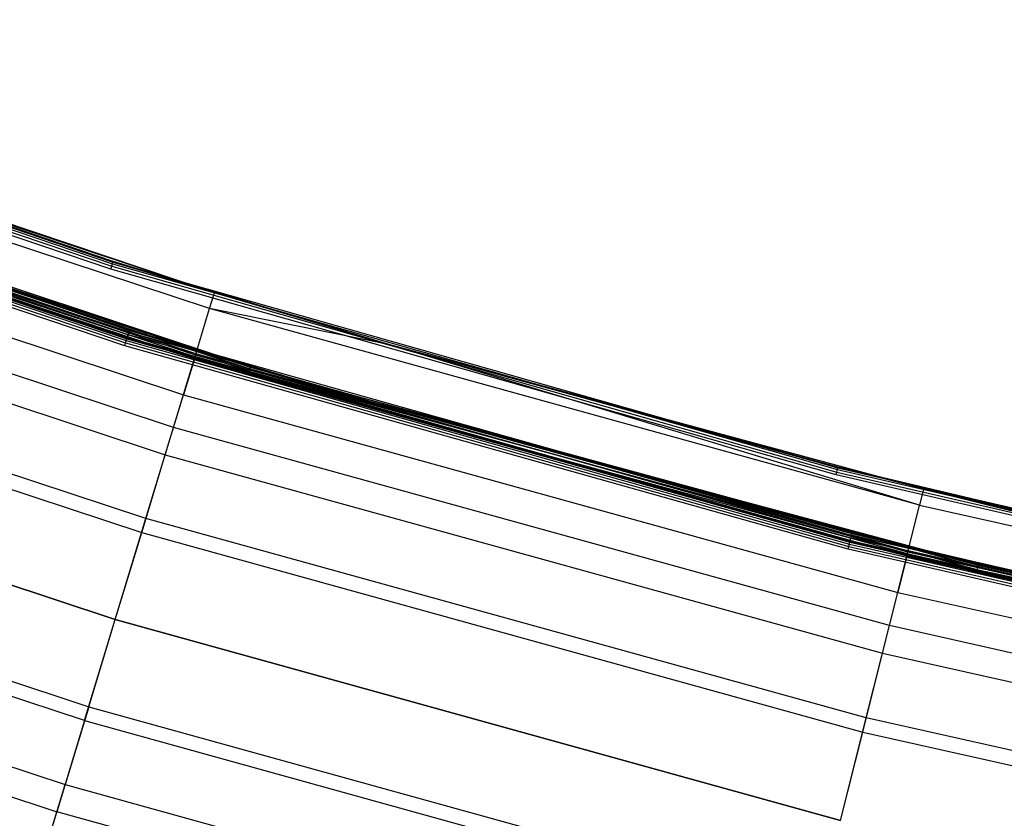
# Model space of a CAD drawing. Extents: x -390 to 397, y -401 to 400.
# Tile 127 of 192: x -113 to -89, y -370 to -350. Entities that reach past the tile are written whole.
import ezdxf

# ---------------------------------------------------------------- set-up
doc = ezdxf.new("R2010")
doc.units = 0
doc.header["$LTSCALE"] = 25.4
doc.layers.get('0').update_dxf_attribs({"linetype": 'CONTINUOUS'})

# ---------------------------------------------------------------- blocks, each defined once
blk = doc.blocks.new('FOURTY_ROUND_VII_ZWIS_STL')
at = {"color": 0}
for p, q in [((-128.48, -350.058, -894.123), (-110.724, -356.075, -894.123)), ((-128.48, -350.058, -894.123), (-110.724, -356.075, -894.123)), ((-110.719, -356.061, -894.2), (-128.475, -350.044, -894.2)), ((-108.199, -356.835, -927.5), (-128.475, -350.044, -894.2)), ((-110.719, -356.061, -894.2), (-128.475, -350.044, -894.2)), ((-108.199, -356.835, -927.5), (-128.475, -350.044, -894.2)), ((-110.779, -356.252, -894), (-128.544, -350.232, -894)), ((-110.779, -356.252, -894), (-128.544, -350.232, -894)), ((-128.517, -350.16, -894.015), (-110.756, -356.178, -894.015)), ((-128.517, -350.16, -894.015), (-110.756, -356.178, -894.015)), ((-128.495, -350.099, -894.059), (-110.737, -356.116, -894.059)), ((-128.495, -350.099, -894.059), (-110.737, -356.116, -894.059)), ((-108.199, -356.835, -927.5), (-125.583, -351.092, -927.5)), ((-108.199, -356.835, -927.5), (-125.583, -351.092, -927.5)), ((-108.32, -357.233, -930.127), (-125.723, -351.484, -930.127)), ((-108.32, -357.233, -930.127), (-125.723, -351.484, -930.127)), ((-128.084, -352.015, -929.178), (-110.373, -357.966, -929.178)), ((-128.084, -352.015, -929.178), (-110.373, -357.966, -929.178)), ((-128.078, -351.999, -902), (-110.368, -357.949, -902)), ((-110.368, -357.949, -927.5), (-128.078, -351.999, -927.5)), ((-110.368, -357.949, -927.5), (-128.078, -351.999, -927.5)), ((-128.078, -351.999, -902), (-110.368, -357.949, -902)), ((-110.368, -357.949, -900.5), (-128.078, -351.999, -900.5)), ((-110.368, -357.949, -900.5), (-128.078, -351.999, -900.5)), ((-128.052, -351.927, -927.485), (-110.345, -357.876, -927.485)), ((-128.052, -351.927, -927.485), (-110.345, -357.876, -927.485)), ((-128.052, -351.927, -902.015), (-110.345, -357.876, -902.015)), ((-128.052, -351.927, -902.015), (-110.345, -357.876, -902.015)), ((-128.052, -351.927, -900.485), (-110.345, -357.876, -900.485)), ((-128.052, -351.927, -900.485), (-110.345, -357.876, -900.485)), ((-128.029, -351.866, -927.441), (-110.326, -357.814, -927.441)), ((-128.029, -351.866, -927.441), (-110.326, -357.814, -927.441)), ((-128.029, -351.866, -902.059), (-110.326, -357.814, -902.059)), ((-128.029, -351.866, -902.059), (-110.326, -357.814, -902.059)), ((-128.029, -351.866, -900.441), (-110.326, -357.814, -900.441)), ((-128.029, -351.866, -900.441), (-110.326, -357.814, -900.441)), ((-128.015, -351.825, -927.377), (-110.313, -357.773, -927.377)), ((-128.015, -351.825, -927.377), (-110.313, -357.773, -927.377)), ((-128.015, -351.825, -902.123), (-110.313, -357.773, -902.123)), ((-128.015, -351.825, -902.123), (-110.313, -357.773, -902.123)), ((-128.015, -351.825, -900.377), (-110.313, -357.773, -900.377)), ((-128.015, -351.825, -900.377), (-110.313, -357.773, -900.377)), ((-110.309, -357.758, -927.3), (-128.009, -351.811, -927.3)), ((-110.309, -357.758, -902.2), (-128.009, -351.811, -902.2)), ((-110.309, -357.758, -927.3), (-128.009, -351.811, -927.3)), ((-110.309, -357.758, -902.2), (-128.009, -351.811, -902.2)), ((-110.309, -357.758, -900.3), (-128.009, -351.811, -900.3)), ((-107.307, -358.67, -895.7), (-128.009, -351.811, -900.3)), ((-110.309, -357.758, -900.3), (-128.009, -351.811, -900.3)), ((-107.307, -358.67, -895.7), (-128.009, -351.811, -900.3)), ((-110.431, -358.156, -929), (-128.152, -352.202, -929)), ((-110.431, -358.156, -929), (-128.152, -352.202, -929)), ((-128.127, -352.135, -929.013), (-110.41, -358.087, -929.013)), ((-128.127, -352.135, -929.013), (-110.41, -358.087, -929.013)), ((-128.106, -352.077, -929.051), (-110.392, -358.028, -929.051)), ((-128.106, -352.077, -929.051), (-110.392, -358.028, -929.051)), ((-128.091, -352.035, -929.108), (-110.379, -357.986, -929.108)), ((-128.091, -352.035, -929.108), (-110.379, -357.986, -929.108)), ((-108.699, -358.483, -929.25), (-126.163, -352.714, -929.25)), ((-126.163, -352.714, -929.25), (-110.373, -357.966, -929.178)), ((-126.163, -352.714, -929.25), (-110.373, -357.966, -929.178)), ((-108.699, -358.483, -929.25), (-126.163, -352.714, -929.25)), ((-108.67, -358.388, -932.496), (-126.13, -352.62, -932.496)), ((-108.67, -358.388, -932.496), (-126.13, -352.62, -932.496)), ((-107.342, -358.789, -895.515), (-125.185, -352.957, -895.515)), ((-107.342, -358.789, -895.515), (-125.185, -352.957, -895.515)), ((-125.164, -352.896, -895.559), (-107.324, -358.726, -895.559)), ((-125.164, -352.896, -895.559), (-107.324, -358.726, -895.559)), ((-107.311, -358.685, -895.623), (-125.149, -352.855, -895.624)), ((-107.311, -358.685, -895.623), (-125.149, -352.855, -895.624)), ((-107.324, -358.726, -895.559), (-125.149, -352.855, -895.624)), ((-107.324, -358.726, -895.559), (-125.149, -352.855, -895.624)), ((-125.144, -352.841, -895.7), (-107.311, -358.685, -895.623)), ((-125.144, -352.841, -895.7), (-107.307, -358.67, -895.7)), ((-125.144, -352.841, -895.7), (-107.311, -358.685, -895.623)), ((-125.144, -352.841, -895.7), (-107.307, -358.67, -895.7)), ((-107.364, -358.862, -895.5), (-125.211, -353.029, -895.5)), ((-107.364, -358.862, -895.5), (-125.211, -353.029, -895.5)), ((-126.477, -353.59, -931.349), (-108.969, -359.374, -931.349)), ((-126.477, -353.59, -931.349), (-108.969, -359.374, -931.349)), ((-109.216, -360.188, -934.377), (-126.763, -354.391, -934.377)), ((-109.216, -360.188, -934.377), (-126.763, -354.391, -934.377)), ((-127.002, -355.059, -933.034), (-109.422, -360.867, -933.034)), ((-127.002, -355.059, -933.034), (-109.422, -360.867, -933.034)), ((-110.779, -356.252, -894), (-110.756, -356.178, -894.015)), ((-110.779, -356.252, -894), (-110.756, -356.178, -894.015)), ((-110.756, -356.178, -894.015), (-110.737, -356.116, -894.059)), ((-110.756, -356.178, -894.015), (-110.737, -356.116, -894.059)), ((-110.756, -356.178, -894.015), (-92.715, -361.297, -894.015)), ((-110.756, -356.178, -894.015), (-92.715, -361.297, -894.015)), ((-110.737, -356.116, -894.059), (-110.724, -356.075, -894.123)), ((-110.737, -356.116, -894.059), (-110.724, -356.075, -894.123)), ((-110.737, -356.116, -894.059), (-92.699, -361.234, -894.059)), ((-110.737, -356.116, -894.059), (-92.699, -361.234, -894.059)), ((-110.719, -356.061, -894.2), (-110.724, -356.075, -894.123)), ((-110.719, -356.061, -894.2), (-110.724, -356.075, -894.123)), ((-103.86, -358.122, -894.2), (-110.724, -356.075, -894.123)), ((-110.724, -356.075, -894.123), (-92.688, -361.192, -894.123)), ((-103.86, -358.122, -894.2), (-110.724, -356.075, -894.123)), ((-110.724, -356.075, -894.123), (-92.688, -361.192, -894.123)), ((-103.86, -358.122, -894.2), (-110.719, -356.061, -894.2)), ((-103.86, -358.122, -927.5), (-110.719, -356.061, -894.2)), ((-103.86, -358.122, -894.2), (-110.719, -356.061, -894.2)), ((-103.86, -358.122, -927.5), (-110.719, -356.061, -894.2)), ((-108.199, -356.835, -927.5), (-110.719, -356.061, -894.2)), ((-108.199, -356.835, -927.5), (-110.719, -356.061, -894.2)), ((-92.734, -361.371, -894), (-110.779, -356.252, -894)), ((-92.734, -361.371, -894), (-110.779, -356.252, -894)), ((-109.904, -362.455, -935.584), (-127.561, -356.622, -935.584)), ((-109.904, -362.455, -935.584), (-127.561, -356.622, -935.584)), ((-108.32, -357.233, -930.127), (-108.199, -356.835, -927.5)), ((-108.32, -357.233, -930.127), (-108.199, -356.835, -927.5)), ((-103.86, -358.122, -927.5), (-108.199, -356.835, -927.5)), ((-103.86, -358.122, -927.5), (-108.199, -356.835, -927.5)), ((-127.683, -356.962, -934.123), (-110.009, -362.801, -934.123)), ((-127.683, -356.962, -934.123), (-110.009, -362.801, -934.123)), ((-108.67, -358.388, -932.496), (-108.32, -357.233, -930.127)), ((-108.67, -358.388, -932.496), (-108.32, -357.233, -930.127)), ((-103.86, -358.122, -927.5), (-108.32, -357.233, -930.127)), ((-103.86, -358.122, -927.5), (-108.32, -357.233, -930.127)), ((-90.656, -362.121, -930.127), (-108.32, -357.233, -930.127)), ((-90.656, -362.121, -930.127), (-108.32, -357.233, -930.127)), ((-110.368, -357.949, -927.5), (-110.345, -357.876, -927.485)), ((-110.368, -357.949, -927.5), (-110.345, -357.876, -927.485)), ((-110.368, -357.949, -902), (-110.345, -357.876, -902.015)), ((-110.368, -357.949, -902), (-110.345, -357.876, -902.015)), ((-110.368, -357.949, -900.5), (-110.345, -357.876, -900.485)), ((-110.368, -357.949, -900.5), (-110.345, -357.876, -900.485)), ((-110.345, -357.876, -927.485), (-110.326, -357.814, -927.441)), ((-110.345, -357.876, -927.485), (-110.326, -357.814, -927.441)), ((-110.326, -357.814, -902.059), (-110.345, -357.876, -902.015)), ((-110.326, -357.814, -902.059), (-110.345, -357.876, -902.015)), ((-110.345, -357.876, -900.485), (-110.326, -357.814, -900.441)), ((-110.345, -357.876, -900.485), (-110.326, -357.814, -900.441)), ((-110.345, -357.876, -927.485), (-92.364, -362.935, -927.485)), ((-110.345, -357.876, -927.485), (-92.364, -362.935, -927.485)), ((-110.345, -357.876, -902.015), (-92.364, -362.935, -902.015)), ((-110.345, -357.876, -902.015), (-92.364, -362.935, -902.015)), ((-110.345, -357.876, -900.485), (-92.364, -362.935, -900.485)), ((-110.345, -357.876, -900.485), (-92.364, -362.935, -900.485)), ((-110.326, -357.814, -927.441), (-110.313, -357.773, -927.377)), ((-110.326, -357.814, -927.441), (-110.313, -357.773, -927.377)), ((-110.313, -357.773, -902.123), (-110.326, -357.814, -902.059)), ((-110.313, -357.773, -902.123), (-110.326, -357.814, -902.059)), ((-110.326, -357.814, -900.441), (-110.313, -357.773, -900.377)), ((-110.326, -357.814, -900.441), (-110.313, -357.773, -900.377)), ((-110.326, -357.814, -927.441), (-92.348, -362.872, -927.441)), ((-110.326, -357.814, -927.441), (-92.348, -362.872, -927.441)), ((-110.326, -357.814, -902.059), (-92.348, -362.872, -902.059)), ((-110.326, -357.814, -902.059), (-92.348, -362.872, -902.059)), ((-110.326, -357.814, -900.441), (-92.348, -362.872, -900.441)), ((-110.326, -357.814, -900.441), (-92.348, -362.872, -900.441)), ((-110.309, -357.758, -927.3), (-110.313, -357.773, -927.377)), ((-110.309, -357.758, -927.3), (-110.313, -357.773, -927.377)), ((-110.309, -357.758, -902.2), (-110.313, -357.773, -902.123)), ((-110.309, -357.758, -902.2), (-110.313, -357.773, -902.123)), ((-110.309, -357.758, -900.3), (-110.313, -357.773, -900.377)), ((-110.309, -357.758, -900.3), (-110.313, -357.773, -900.377)), ((-104.278, -359.563, -927.3), (-110.313, -357.773, -927.377)), ((-110.313, -357.773, -927.377), (-92.337, -362.83, -927.377)), ((-104.278, -359.563, -927.3), (-110.313, -357.773, -927.377)), ((-110.313, -357.773, -927.377), (-92.337, -362.83, -927.377)), ((-110.313, -357.773, -902.123), (-92.337, -362.83, -902.123)), ((-110.313, -357.773, -902.123), (-92.337, -362.83, -902.123)), ((-110.313, -357.773, -902.123), (-104.278, -359.563, -902.2)), ((-110.313, -357.773, -902.123), (-104.278, -359.563, -902.2)), ((-104.278, -359.563, -900.3), (-110.313, -357.773, -900.377)), ((-110.313, -357.773, -900.377), (-92.337, -362.83, -900.377)), ((-104.278, -359.563, -900.3), (-110.313, -357.773, -900.377)), ((-110.313, -357.773, -900.377), (-92.337, -362.83, -900.377)), ((-104.278, -359.563, -927.3), (-110.309, -357.758, -927.3)), ((-104.278, -359.563, -902.2), (-110.309, -357.758, -902.2)), ((-110.309, -357.758, -902.2), (-110.309, -357.758, -927.3)), ((-104.278, -359.563, -927.3), (-110.309, -357.758, -927.3)), ((-110.309, -357.758, -902.2), (-110.309, -357.758, -927.3)), ((-104.278, -359.563, -902.2), (-110.309, -357.758, -902.2)), ((-104.278, -359.563, -900.3), (-110.309, -357.758, -900.3)), ((-104.278, -359.563, -895.7), (-110.309, -357.758, -900.3)), ((-104.278, -359.563, -900.3), (-110.309, -357.758, -900.3)), ((-104.278, -359.563, -895.7), (-110.309, -357.758, -900.3)), ((-107.307, -358.67, -895.7), (-110.309, -357.758, -900.3)), ((-107.307, -358.67, -895.7), (-110.309, -357.758, -900.3)), ((-110.431, -358.156, -929), (-110.41, -358.087, -929.013)), ((-110.431, -358.156, -929), (-110.41, -358.087, -929.013)), ((-110.41, -358.087, -929.013), (-110.392, -358.028, -929.051)), ((-110.41, -358.087, -929.013), (-110.392, -358.028, -929.051)), ((-110.41, -358.087, -929.013), (-92.419, -363.149, -929.013)), ((-110.41, -358.087, -929.013), (-92.419, -363.149, -929.013)), ((-110.392, -358.028, -929.051), (-110.379, -357.986, -929.108)), ((-110.392, -358.028, -929.051), (-110.379, -357.986, -929.108)), ((-110.392, -358.028, -929.051), (-92.403, -363.089, -929.051)), ((-110.392, -358.028, -929.051), (-92.403, -363.089, -929.051)), ((-110.379, -357.986, -929.108), (-110.373, -357.966, -929.178)), ((-110.379, -357.986, -929.108), (-110.373, -357.966, -929.178)), ((-110.379, -357.986, -929.108), (-92.392, -363.046, -929.108)), ((-110.379, -357.986, -929.108), (-92.392, -363.046, -929.108)), ((-110.373, -357.966, -929.178), (-92.387, -363.026, -929.178)), ((-108.699, -358.483, -929.25), (-110.373, -357.966, -929.178)), ((-108.699, -358.483, -929.25), (-110.373, -357.966, -929.178)), ((-110.373, -357.966, -929.178), (-92.387, -363.026, -929.178)), ((-110.368, -357.949, -902), (-92.383, -363.009, -902)), ((-92.383, -363.009, -927.5), (-110.368, -357.949, -927.5)), ((-92.383, -363.009, -927.5), (-110.368, -357.949, -927.5)), ((-110.368, -357.949, -902), (-92.383, -363.009, -902)), ((-92.383, -363.009, -900.5), (-110.368, -357.949, -900.5)), ((-92.383, -363.009, -900.5), (-110.368, -357.949, -900.5)), ((-92.688, -361.192, -894.123), (-103.86, -358.122, -894.2)), ((-92.684, -361.178, -894.2), (-103.86, -358.122, -894.2)), ((-92.688, -361.192, -894.123), (-103.86, -358.122, -894.2)), ((-90.554, -361.718, -927.5), (-103.86, -358.122, -894.2)), ((-92.684, -361.178, -894.2), (-103.86, -358.122, -894.2)), ((-90.554, -361.718, -927.5), (-103.86, -358.122, -894.2)), ((-90.554, -361.718, -927.5), (-103.86, -358.122, -927.5)), ((-103.86, -358.122, -927.5), (-103.86, -358.122, -894.2)), ((-103.86, -358.122, -927.5), (-103.86, -358.122, -894.2)), ((-90.554, -361.718, -927.5), (-103.86, -358.122, -927.5)), ((-90.656, -362.121, -930.127), (-103.86, -358.122, -927.5)), ((-90.656, -362.121, -930.127), (-103.86, -358.122, -927.5)), ((-92.436, -363.219, -929), (-110.431, -358.156, -929)), ((-92.436, -363.219, -929), (-110.431, -358.156, -929)), ((-109.216, -360.188, -934.377), (-108.67, -358.388, -932.496)), ((-109.216, -360.188, -934.377), (-108.67, -358.388, -932.496)), ((-90.949, -363.292, -932.496), (-108.67, -358.388, -932.496)), ((-90.949, -363.292, -932.496), (-108.67, -358.388, -932.496)), ((-108.699, -358.483, -929.25), (-108.969, -359.374, -931.349)), ((-108.699, -358.483, -929.25), (-108.969, -359.374, -931.349)), ((-90.973, -363.388, -929.25), (-108.699, -358.483, -929.25)), ((-108.699, -358.483, -929.25), (-92.387, -363.026, -929.178)), ((-108.699, -358.483, -929.25), (-92.387, -363.026, -929.178)), ((-90.973, -363.388, -929.25), (-108.699, -358.483, -929.25)), ((-107.342, -358.789, -895.515), (-107.364, -358.862, -895.5)), ((-107.342, -358.789, -895.515), (-107.364, -358.862, -895.5)), ((-89.248, -363.793, -895.5), (-107.364, -358.862, -895.5)), ((-89.248, -363.793, -895.5), (-107.364, -358.862, -895.5)), ((-107.342, -358.789, -895.515), (-107.324, -358.726, -895.559)), ((-107.342, -358.789, -895.515), (-107.324, -358.726, -895.559)), ((-107.342, -358.789, -895.515), (-89.23, -363.719, -895.515)), ((-107.342, -358.789, -895.515), (-89.23, -363.719, -895.515)), ((-107.311, -358.685, -895.623), (-107.324, -358.726, -895.559)), ((-107.311, -358.685, -895.623), (-107.324, -358.726, -895.559)), ((-89.214, -363.656, -895.559), (-107.324, -358.726, -895.559)), ((-89.214, -363.656, -895.559), (-107.324, -358.726, -895.559)), ((-107.307, -358.67, -895.7), (-107.311, -358.685, -895.623)), ((-107.307, -358.67, -895.7), (-107.311, -358.685, -895.623)), ((-107.311, -358.685, -895.623), (-89.204, -363.613, -895.624)), ((-89.214, -363.656, -895.559), (-107.311, -358.685, -895.623)), ((-89.214, -363.656, -895.559), (-107.311, -358.685, -895.623)), ((-104.278, -359.563, -895.7), (-107.311, -358.685, -895.623)), ((-104.278, -359.563, -895.7), (-107.311, -358.685, -895.623)), ((-107.311, -358.685, -895.623), (-89.204, -363.613, -895.624)), ((-107.307, -358.67, -895.7), (-104.278, -359.563, -895.7)), ((-107.307, -358.67, -895.7), (-104.278, -359.563, -895.7)), ((-110.666, -364.969, -936), (-128.446, -359.095, -936)), ((-110.666, -364.969, -936), (-128.446, -359.095, -936)), ((-128.446, -359.095, -934.5), (-110.666, -364.969, -934.5)), ((-128.446, -359.095, -934.5), (-110.666, -364.969, -934.5)), ((-109.422, -360.867, -933.034), (-108.969, -359.374, -931.349)), ((-109.422, -360.867, -933.034), (-108.969, -359.374, -931.349)), ((-108.969, -359.374, -931.349), (-91.199, -364.291, -931.349)), ((-108.969, -359.374, -931.349), (-91.199, -364.291, -931.349)), ((-104.278, -359.563, -895.7), (-89.204, -363.613, -895.624)), ((-104.278, -359.563, -895.7), (-89.204, -363.613, -895.624)), ((-104.278, -359.563, -895.7), (-89.2, -363.599, -895.7)), ((-92.334, -362.816, -927.3), (-104.278, -359.563, -927.3)), ((-104.278, -359.563, -927.3), (-92.337, -362.83, -927.377)), ((-104.278, -359.563, -927.3), (-92.337, -362.83, -927.377)), ((-92.334, -362.816, -902.2), (-104.278, -359.563, -902.2)), ((-104.278, -359.563, -902.2), (-104.278, -359.563, -927.3)), ((-92.334, -362.816, -927.3), (-104.278, -359.563, -927.3)), ((-104.278, -359.563, -902.2), (-104.278, -359.563, -927.3)), ((-104.278, -359.563, -902.2), (-92.337, -362.83, -902.123)), ((-104.278, -359.563, -902.2), (-92.337, -362.83, -902.123)), ((-92.334, -362.816, -902.2), (-104.278, -359.563, -902.2)), ((-92.334, -362.816, -900.3), (-104.278, -359.563, -900.3)), ((-104.278, -359.563, -900.3), (-92.337, -362.83, -900.377)), ((-104.278, -359.563, -900.3), (-92.337, -362.83, -900.377)), ((-89.2, -363.599, -895.7), (-104.278, -359.563, -900.3)), ((-92.334, -362.816, -900.3), (-104.278, -359.563, -900.3)), ((-89.2, -363.599, -895.7), (-104.278, -359.563, -900.3)), ((-104.278, -359.563, -895.7), (-89.2, -363.599, -895.7)), ((-104.278, -359.563, -895.7), (-104.278, -359.563, -900.3)), ((-104.278, -359.563, -895.7), (-104.278, -359.563, -900.3)), ((-109.904, -362.455, -935.584), (-109.216, -360.188, -934.377)), ((-109.904, -362.455, -935.584), (-109.216, -360.188, -934.377)), ((-91.406, -365.117, -934.377), (-109.216, -360.188, -934.377)), ((-91.406, -365.117, -934.377), (-109.216, -360.188, -934.377)), ((-110.009, -362.801, -934.123), (-109.422, -360.867, -933.034)), ((-110.009, -362.801, -934.123), (-109.422, -360.867, -933.034)), ((-109.422, -360.867, -933.034), (-91.578, -365.805, -933.034)), ((-109.422, -360.867, -933.034), (-91.578, -365.805, -933.034)), ((-129.209, -361.228, -934.123), (-111.324, -367.136, -934.123)), ((-129.209, -361.228, -934.123), (-111.324, -367.136, -934.123)), ((-92.734, -361.371, -894), (-92.715, -361.297, -894.015)), ((-92.734, -361.371, -894), (-92.715, -361.297, -894.015)), ((-92.715, -361.297, -894.015), (-92.699, -361.234, -894.059)), ((-92.715, -361.297, -894.015), (-92.699, -361.234, -894.059)), ((-92.715, -361.297, -894.015), (-74.439, -365.503, -894.015)), ((-92.715, -361.297, -894.015), (-74.439, -365.503, -894.015)), ((-92.699, -361.234, -894.059), (-92.688, -361.192, -894.123)), ((-92.699, -361.234, -894.059), (-92.688, -361.192, -894.123)), ((-92.699, -361.234, -894.059), (-74.426, -365.439, -894.059)), ((-92.699, -361.234, -894.059), (-74.426, -365.439, -894.059)), ((-92.684, -361.178, -894.2), (-92.688, -361.192, -894.123)), ((-92.684, -361.178, -894.2), (-92.688, -361.192, -894.123)), ((-78.332, -364.562, -894.2), (-92.688, -361.192, -894.123)), ((-92.688, -361.192, -894.123), (-74.418, -365.397, -894.123)), ((-78.332, -364.562, -894.2), (-92.688, -361.192, -894.123)), ((-92.688, -361.192, -894.123), (-74.418, -365.397, -894.123)), ((-78.332, -364.562, -894.2), (-92.684, -361.178, -894.2)), ((-78.332, -364.562, -927.5), (-92.684, -361.178, -894.2)), ((-78.332, -364.562, -894.2), (-92.684, -361.178, -894.2)), ((-78.332, -364.562, -927.5), (-92.684, -361.178, -894.2)), ((-90.554, -361.718, -927.5), (-92.684, -361.178, -894.2)), ((-90.554, -361.718, -927.5), (-92.684, -361.178, -894.2)), ((-111.429, -367.482, -935.584), (-129.331, -361.568, -935.584)), ((-111.429, -367.482, -935.584), (-129.331, -361.568, -935.584)), ((-74.455, -365.578, -894), (-92.734, -361.371, -894)), ((-74.455, -365.578, -894), (-92.734, -361.371, -894)), ((-90.554, -361.718, -927.5), (-90.656, -362.121, -930.127)), ((-90.554, -361.718, -927.5), (-90.656, -362.121, -930.127)), ((-78.332, -364.562, -927.5), (-90.554, -361.718, -927.5)), ((-90.554, -361.718, -927.5), (-72.773, -366.137, -930.127)), ((-90.554, -361.718, -927.5), (-72.773, -366.137, -930.127)), ((-78.332, -364.562, -927.5), (-90.554, -361.718, -927.5)), ((-90.949, -363.292, -932.496), (-90.656, -362.121, -930.127)), ((-90.949, -363.292, -932.496), (-90.656, -362.121, -930.127)), ((-90.656, -362.121, -930.127), (-72.773, -366.137, -930.127)), ((-90.656, -362.121, -930.127), (-72.773, -366.137, -930.127)), ((-110.666, -364.969, -936), (-109.904, -362.455, -935.584)), ((-110.666, -364.969, -936), (-109.904, -362.455, -935.584)), ((-91.982, -367.415, -935.584), (-109.904, -362.455, -935.584)), ((-91.982, -367.415, -935.584), (-109.904, -362.455, -935.584)), ((-110.666, -364.969, -934.5), (-110.009, -362.801, -934.123)), ((-110.666, -364.969, -934.5), (-110.009, -362.801, -934.123)), ((-110.009, -362.801, -934.123), (-92.069, -367.766, -934.123)), ((-110.009, -362.801, -934.123), (-92.069, -367.766, -934.123)), ((-92.392, -363.046, -929.108), (-92.387, -363.026, -929.178)), ((-92.392, -363.046, -929.108), (-92.387, -363.026, -929.178)), ((-92.387, -363.026, -929.178), (-74.172, -367.184, -929.178)), ((-90.973, -363.388, -929.25), (-92.387, -363.026, -929.178)), ((-90.973, -363.388, -929.25), (-92.387, -363.026, -929.178)), ((-92.387, -363.026, -929.178), (-74.172, -367.184, -929.178)), ((-92.383, -363.009, -927.5), (-92.364, -362.935, -927.485)), ((-92.383, -363.009, -927.5), (-92.364, -362.935, -927.485)), ((-92.383, -363.009, -902), (-92.364, -362.935, -902.015)), ((-92.383, -363.009, -902), (-92.364, -362.935, -902.015)), ((-92.383, -363.009, -900.5), (-92.364, -362.935, -900.485)), ((-92.383, -363.009, -900.5), (-92.364, -362.935, -900.485)), ((-92.383, -363.009, -902), (-74.168, -367.167, -902)), ((-74.168, -367.167, -927.5), (-92.383, -363.009, -927.5)), ((-74.168, -367.167, -927.5), (-92.383, -363.009, -927.5)), ((-92.383, -363.009, -902), (-74.168, -367.167, -902)), ((-74.168, -367.167, -900.5), (-92.383, -363.009, -900.5)), ((-74.168, -367.167, -900.5), (-92.383, -363.009, -900.5)), ((-92.364, -362.935, -927.485), (-92.348, -362.872, -927.441)), ((-92.364, -362.935, -927.485), (-92.348, -362.872, -927.441)), ((-92.364, -362.935, -902.015), (-92.348, -362.872, -902.059)), ((-92.364, -362.935, -902.015), (-92.348, -362.872, -902.059)), ((-92.364, -362.935, -900.485), (-92.348, -362.872, -900.441)), ((-92.364, -362.935, -900.485), (-92.348, -362.872, -900.441)), ((-92.364, -362.935, -927.485), (-74.153, -367.092, -927.485)), ((-92.364, -362.935, -927.485), (-74.153, -367.092, -927.485)), ((-74.153, -367.092, -902.015), (-92.364, -362.935, -902.015)), ((-74.153, -367.092, -902.015), (-92.364, -362.935, -902.015)), ((-92.364, -362.935, -900.485), (-74.153, -367.092, -900.485)), ((-92.364, -362.935, -900.485), (-74.153, -367.092, -900.485)), ((-92.348, -362.872, -927.441), (-92.337, -362.83, -927.377)), ((-92.348, -362.872, -927.441), (-92.337, -362.83, -927.377)), ((-92.348, -362.872, -902.059), (-92.337, -362.83, -902.123)), ((-92.348, -362.872, -902.059), (-92.337, -362.83, -902.123)), ((-92.348, -362.872, -900.441), (-92.337, -362.83, -900.377)), ((-92.348, -362.872, -900.441), (-92.337, -362.83, -900.377)), ((-92.348, -362.872, -927.441), (-74.14, -367.028, -927.441)), ((-92.348, -362.872, -927.441), (-74.14, -367.028, -927.441)), ((-74.14, -367.028, -902.059), (-92.348, -362.872, -902.059)), ((-74.14, -367.028, -902.059), (-92.348, -362.872, -902.059)), ((-92.348, -362.872, -900.441), (-74.14, -367.028, -900.441)), ((-92.348, -362.872, -900.441), (-74.14, -367.028, -900.441)), ((-92.334, -362.816, -927.3), (-92.337, -362.83, -927.377)), ((-92.334, -362.816, -927.3), (-92.337, -362.83, -927.377)), ((-92.337, -362.83, -902.123), (-92.334, -362.816, -902.2)), ((-92.337, -362.83, -902.123), (-92.334, -362.816, -902.2)), ((-92.334, -362.816, -900.3), (-92.337, -362.83, -900.377)), ((-92.334, -362.816, -900.3), (-92.337, -362.83, -900.377)), ((-78.648, -366.028, -927.3), (-92.337, -362.83, -927.377)), ((-92.337, -362.83, -927.377), (-74.132, -366.986, -927.377)), ((-78.648, -366.028, -927.3), (-92.337, -362.83, -927.377)), ((-92.337, -362.83, -927.377), (-74.132, -366.986, -927.377)), ((-92.337, -362.83, -902.123), (-74.132, -366.986, -902.123)), ((-92.337, -362.83, -902.123), (-74.132, -366.986, -902.123)), ((-92.337, -362.83, -902.123), (-78.648, -366.028, -902.2)), ((-92.337, -362.83, -902.123), (-78.648, -366.028, -902.2)), ((-78.648, -366.028, -900.3), (-92.337, -362.83, -900.377)), ((-92.337, -362.83, -900.377), (-74.132, -366.986, -900.377)), ((-78.648, -366.028, -900.3), (-92.337, -362.83, -900.377)), ((-92.337, -362.83, -900.377), (-74.132, -366.986, -900.377)), ((-78.648, -366.028, -927.3), (-92.334, -362.816, -927.3)), ((-78.648, -366.028, -902.2), (-92.334, -362.816, -902.2)), ((-92.334, -362.816, -902.2), (-92.334, -362.816, -927.3)), ((-78.648, -366.028, -927.3), (-92.334, -362.816, -927.3)), ((-92.334, -362.816, -902.2), (-92.334, -362.816, -927.3)), ((-78.648, -366.028, -902.2), (-92.334, -362.816, -902.2)), ((-78.648, -366.028, -900.3), (-92.334, -362.816, -900.3)), ((-78.648, -366.028, -895.7), (-92.334, -362.816, -900.3)), ((-78.648, -366.028, -900.3), (-92.334, -362.816, -900.3)), ((-78.648, -366.028, -895.7), (-92.334, -362.816, -900.3)), ((-89.2, -363.599, -895.7), (-92.334, -362.816, -900.3)), ((-89.2, -363.599, -895.7), (-92.334, -362.816, -900.3)), ((-129.89, -363.131, -933.034), (-111.911, -369.071, -933.034)), ((-129.89, -363.131, -933.034), (-111.911, -369.071, -933.034)), ((-92.436, -363.219, -929), (-92.419, -363.149, -929.013)), ((-92.436, -363.219, -929), (-92.419, -363.149, -929.013)), ((-74.211, -367.378, -929), (-92.436, -363.219, -929)), ((-74.211, -367.378, -929), (-92.436, -363.219, -929)), ((-92.419, -363.149, -929.013), (-92.403, -363.089, -929.051)), ((-92.419, -363.149, -929.013), (-92.403, -363.089, -929.051)), ((-92.419, -363.149, -929.013), (-74.197, -367.308, -929.013)), ((-92.419, -363.149, -929.013), (-74.197, -367.308, -929.013)), ((-92.403, -363.089, -929.051), (-92.392, -363.046, -929.108)), ((-92.403, -363.089, -929.051), (-92.392, -363.046, -929.108)), ((-92.403, -363.089, -929.051), (-74.185, -367.248, -929.051)), ((-92.403, -363.089, -929.051), (-74.185, -367.248, -929.051)), ((-92.392, -363.046, -929.108), (-74.176, -367.204, -929.108)), ((-92.392, -363.046, -929.108), (-74.176, -367.204, -929.108)), ((-91.406, -365.117, -934.377), (-90.949, -363.292, -932.496)), ((-91.406, -365.117, -934.377), (-90.949, -363.292, -932.496)), ((-90.973, -363.388, -929.25), (-91.199, -364.291, -931.349)), ((-90.973, -363.388, -929.25), (-91.199, -364.291, -931.349)), ((-73.028, -367.418, -929.25), (-90.973, -363.388, -929.25)), ((-90.973, -363.388, -929.25), (-74.172, -367.184, -929.178)), ((-90.973, -363.388, -929.25), (-74.172, -367.184, -929.178)), ((-73.028, -367.418, -929.25), (-90.973, -363.388, -929.25)), ((-73.008, -367.321, -932.496), (-90.949, -363.292, -932.496)), ((-73.008, -367.321, -932.496), (-90.949, -363.292, -932.496)), ((-89.248, -363.793, -895.5), (-89.23, -363.719, -895.515)), ((-89.248, -363.793, -895.5), (-89.23, -363.719, -895.515)), ((-89.214, -363.656, -895.559), (-89.23, -363.719, -895.515)), ((-89.214, -363.656, -895.559), (-89.23, -363.719, -895.515)), ((-89.23, -363.719, -895.515), (-70.892, -367.736, -895.515)), ((-89.23, -363.719, -895.515), (-70.892, -367.736, -895.515)), ((-89.204, -363.613, -895.624), (-89.214, -363.656, -895.559)), ((-89.204, -363.613, -895.624), (-89.214, -363.656, -895.559)), ((-89.214, -363.656, -895.559), (-70.88, -367.672, -895.559)), ((-89.214, -363.656, -895.559), (-70.88, -367.672, -895.559)), ((-89.2, -363.599, -895.7), (-89.204, -363.613, -895.624)), ((-89.2, -363.599, -895.7), (-89.204, -363.613, -895.624)), ((-89.204, -363.613, -895.624), (-70.872, -367.629, -895.624)), ((-89.204, -363.613, -895.624), (-70.872, -367.629, -895.624)), ((-89.204, -363.613, -895.624), (-78.648, -366.028, -895.7)), ((-89.204, -363.613, -895.624), (-78.648, -366.028, -895.7)), ((-89.2, -363.599, -895.7), (-78.648, -366.028, -895.7)), ((-89.2, -363.599, -895.7), (-78.648, -366.028, -895.7)), ((-130.13, -363.799, -934.377), (-112.117, -369.75, -934.377)), ((-130.13, -363.799, -934.377), (-112.117, -369.75, -934.377)), ((-70.907, -367.811, -895.5), (-89.248, -363.793, -895.5)), ((-70.907, -367.811, -895.5), (-89.248, -363.793, -895.5)), ((-91.578, -365.805, -933.034), (-91.199, -364.291, -931.349)), ((-91.578, -365.805, -933.034), (-91.199, -364.291, -931.349)), ((-91.199, -364.291, -931.349), (-73.209, -368.331, -931.349)), ((-91.199, -364.291, -931.349), (-73.209, -368.331, -931.349)), ((-111.429, -367.482, -935.584), (-110.666, -364.969, -936)), ((-111.429, -367.482, -935.584), (-110.666, -364.969, -936)), ((-111.324, -367.136, -934.123), (-110.666, -364.969, -934.5)), ((-111.324, -367.136, -934.123), (-110.666, -364.969, -934.5)), ((-92.62, -369.963, -936), (-110.666, -364.969, -936)), ((-92.62, -369.963, -936), (-110.666, -364.969, -936)), ((-110.666, -364.969, -934.5), (-92.62, -369.963, -934.5)), ((-110.666, -364.969, -934.5), (-92.62, -369.963, -934.5)), ((-91.982, -367.415, -935.584), (-91.406, -365.117, -934.377)), ((-91.982, -367.415, -935.584), (-91.406, -365.117, -934.377)), ((-73.375, -369.165, -934.377), (-91.406, -365.117, -934.377)), ((-73.375, -369.165, -934.377), (-91.406, -365.117, -934.377)), ((-92.069, -367.766, -934.123), (-91.578, -365.805, -933.034)), ((-92.069, -367.766, -934.123), (-91.578, -365.805, -933.034)), ((-91.578, -365.805, -933.034), (-73.514, -369.861, -933.034)), ((-91.578, -365.805, -933.034), (-73.514, -369.861, -933.034)), ((-111.324, -367.136, -934.123), (-111.911, -369.071, -933.034)), ((-111.324, -367.136, -934.123), (-111.911, -369.071, -933.034)), ((-111.324, -367.136, -934.123), (-93.17, -372.16, -934.123)), ((-111.324, -367.136, -934.123), (-93.17, -372.16, -934.123)), ((-92.62, -369.963, -936), (-91.982, -367.415, -935.584)), ((-92.62, -369.963, -936), (-91.982, -367.415, -935.584)), ((-73.837, -371.49, -935.584), (-91.982, -367.415, -935.584)), ((-73.837, -371.49, -935.584), (-91.982, -367.415, -935.584)), ((-111.429, -367.482, -935.584), (-112.117, -369.75, -934.377)), ((-111.429, -367.482, -935.584), (-112.117, -369.75, -934.377)), ((-111.429, -367.482, -935.584), (-93.258, -372.511, -935.584)), ((-111.429, -367.482, -935.584), (-93.258, -372.511, -935.584)), ((-92.62, -369.963, -934.5), (-92.069, -367.766, -934.123)), ((-92.62, -369.963, -934.5), (-92.069, -367.766, -934.123)), ((-92.069, -367.766, -934.123), (-73.908, -371.844, -934.123)), ((-92.069, -367.766, -934.123), (-73.908, -371.844, -934.123)), ((-112.364, -370.564, -931.349), (-111.911, -369.071, -933.034)), ((-112.364, -370.564, -931.349), (-111.911, -369.071, -933.034)), ((-111.911, -369.071, -933.034), (-93.661, -374.121, -933.034)), ((-111.911, -369.071, -933.034), (-93.661, -374.121, -933.034)), ((-112.663, -371.549, -932.496), (-112.117, -369.75, -934.377)), ((-112.663, -371.549, -932.496), (-112.117, -369.75, -934.377)), ((-93.834, -374.809, -934.377), (-112.117, -369.75, -934.377)), ((-93.834, -374.809, -934.377), (-112.117, -369.75, -934.377))]:
    blk.add_line(p, q, dxfattribs=at)

msp = doc.modelspace()

# ---------------------------------------------------------------- block references
at = {"color": 250}
msp.add_blockref('FOURTY_ROUND_VII_ZWIS_STL', (0, 0), dxfattribs=at)

doc.saveas('drawing.dxf')
